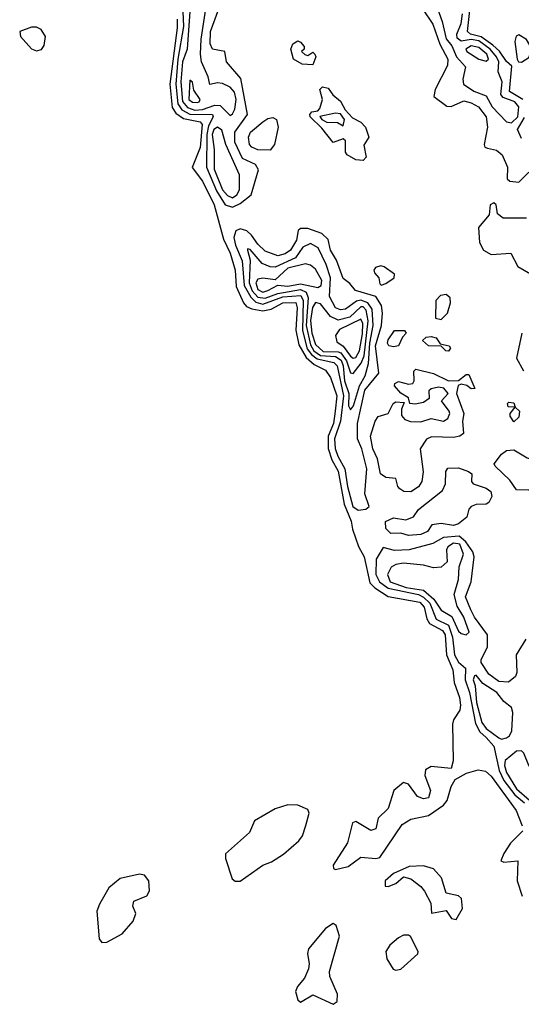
# Model space of a CAD drawing. Extents: x 2895860 to 3052244, y 542080 to 918683.
# Tile 103 of 133: x 2983898 to 2985894, y 831004 to 834922. Entities that reach past the tile are written whole.
import ezdxf

# ---------------------------------------------------------------- set-up
doc = ezdxf.new("R2010")
doc.units = 0

msp = doc.modelspace()

# ---------------------------------------------------------------- linework, layer by layer
at = {"layer": '0CON05XD'}
for points in [[(2985547.6, 835005), (2985579.3, 834915), (2985595, 834846.5), (2985618.2, 834818.2), (2985636.1, 834775), (2985671.9, 834735), (2985661.3, 834685), (2985664.5, 834665), (2985705, 834637.5), (2985755, 834619.3), (2985778.4, 834575), (2985835, 834515.3), (2985855, 834511.6)], [(2984547.4, 834955), (2984549.2, 834895), (2984527.5, 834765), (2984518.6, 834665), (2984527.7, 834587.7), (2984543.5, 834563.5), (2984575, 834545.9), (2984664.7, 834544.7), (2984667.1, 834535), (2984649.8, 834500.2), (2984642.5, 834465), (2984641, 834335), (2984680.9, 834240.9), (2984715, 834186.1), (2984745, 834175.6), (2984775, 834190.3)], [(2984574.3, 834955), (2984563.7, 834805), (2984545.5, 834754.5), (2984538.4, 834675), (2984545, 834596.6), (2984565, 834572.1), (2984595, 834562.5), (2984625.4, 834564.6), (2984675, 834582.3), (2984695, 834580.6), (2984735, 834541.1)], [(2984735, 834541.1), (2984745, 834547.5), (2984754, 834566), (2984759.1, 834605), (2984753.2, 834633.2), (2984735, 834654.1), (2984705, 834668.9), (2984685, 834671.2), (2984654, 834664), (2984648.1, 834695), (2984621.6, 834755), (2984617.2, 834785), (2984620.6, 834845), (2984639.1, 834965)], [(2984775, 834190.3), (2984819.6, 834225), (2984848.1, 834325), (2984835.8, 834345.8), (2984785, 834370.3), (2984753.8, 834435), (2984754.3, 834475), (2984803.8, 834545), (2984778.4, 834688.4), (2984720.8, 834755), (2984713.8, 834795), (2984665.4, 834805.4), (2984656.3, 834826.3), (2984657.2, 834875), (2984690.2, 834965)], [(2985501.5, 834965), (2985542.5, 834905), (2985570, 834825), (2985602.2, 834765), (2985600.6, 834739.4), (2985550.9, 834645), (2985546.7, 834616.7), (2985598, 834578), (2985615, 834576.5), (2985665, 834599.1), (2985695, 834591.8), (2985724.5, 834575), (2985754.6, 834535), (2985759.2, 834495), (2985746.9, 834425), (2985749.4, 834415), (2985759.7, 834410.3), (2985795, 834403.3), (2985818.3, 834385), (2985839.7, 834335), (2985838.3, 834288.3), (2985849.1, 834279.1), (2985885, 834275.8), (2985924.6, 834315)], [(2985855, 834511.6), (2985881, 834535), (2985884.3, 834575), (2985868.4, 834595), (2985822.8, 834612.8), (2985812.3, 834625), (2985818.2, 834675), (2985802.8, 834715), (2985804.3, 834755), (2985795.9, 834775), (2985771, 834805), (2985725, 834837.5), (2985695, 834843.1), (2985655, 834837.3), (2985639.2, 834849.2), (2985638, 834865), (2985655, 834907.1), (2985660.2, 834945)], [(2985900, 834605), (2985847, 834637), (2985857.3, 834737.3), (2985835, 834755.4), (2985807, 834797), (2985781.4, 834821.4), (2985735, 834853.6), (2985691.5, 834865), (2985680, 834875), (2985691.2, 834971.2)], [(2984523.8, 834923.8), (2984525, 834890), (2984494.8, 834665.2), (2984505, 834572.9), (2984519.6, 834549.6), (2984549.1, 834529.1), (2984615.5, 834515.5), (2984623.4, 834505), (2984616, 834414), (2984584.5, 834334.5), (2984625, 834280), (2984671.1, 834185), (2984708.3, 834048.3), (2984735, 833992.9), (2984755, 833926), (2984759.9, 833859.9), (2984788.5, 833795), (2984800.9, 833780.9), (2984821.2, 833771.2), (2984865, 833763.4), (2984899.2, 833770.8), (2984945, 833795.5), (2984996.9, 833796.9), (2985002.7, 833775), (2984996.6, 833686.6), (2985008.2, 833628.2), (2985037.5, 833577.5), (2985069.8, 833549.8), (2985115, 833527.1), (2985135, 833497.8), (2985159.8, 833425), (2985154, 833365), (2985146.1, 833315), (2985126, 833265), (2985126, 833216), (2985140.6, 833170.6), (2985165.1, 833125.1), (2985188.9, 832995), (2985217.2, 832927.2), (2985221.9, 832895), (2985245.7, 832825.7), (2985268.8, 832785), (2985291.3, 832681.3), (2985311, 832661), (2985365, 832626.5), (2985490.4, 832605), (2985508.3, 832585), (2985518.7, 832538.7), (2985529.3, 832519.3), (2985581.2, 832491.2), (2985591.6, 832475), (2985597, 832395), (2985621.4, 832335), (2985627.2, 832285), (2985648.4, 832225), (2985652.1, 832195), (2985650, 832175), (2985623.9, 832136.1), (2985620.5, 832119.5), (2985623.6, 831973.6), (2985615, 831942.5), (2985535, 831950.8), (2985512.4, 831937.6), (2985510, 831915), (2985532.3, 831855), (2985524.5, 831825.5), (2985505, 831822.1), (2985481.3, 831831.3), (2985445, 831880), (2985425, 831887.5), (2985386.7, 831855), (2985365, 831783.3), (2985324, 831745), (2985315, 831702), (2985295, 831695.8), (2985235, 831731.2), (2985223, 831727), (2985202.6, 831647.4), (2985145, 831557.5), (2985146.7, 831545), (2985155, 831540.8), (2985205, 831552.2), (2985255, 831589.2), (2985315, 831584.3), (2985330.9, 831589.1), (2985420.5, 831719.5), (2985455, 831740.9), (2985525, 831755.6), (2985585, 831797.1), (2985598.9, 831815), (2985615, 831871.2), (2985631.3, 831898.7), (2985676.1, 831923.9), (2985722.9, 831937.1), (2985751.7, 831931.7), (2985775, 831911.9), (2985874.5, 831775), (2985898.2, 831715)], [(2983965, 834798.8), (2983985, 834803.3), (2983995, 834820), (2984000, 834855), (2983983, 834883), (2983965, 834892.5), (2983945, 834892.5), (2983897.5, 834875), (2983901.2, 834855), (2983945, 834806.2), (2983965, 834798.8)], [(2985895, 834753.5), (2985925, 834771.4), (2985937.2, 834805), (2985915, 834843.4), (2985885, 834861.8), (2985873.7, 834856.3), (2985868.2, 834835), (2985877.8, 834765), (2985883.8, 834755), (2985895, 834753.5)], [(2985065, 834742.5), (2985022.5, 834745), (2984987.5, 834765), (2984977.5, 834805), (2984985, 834826.7), (2985005, 834837.5), (2985015, 834832.5), (2985030, 834815), (2985030, 834805), (2985020, 834795), (2985033, 834783), (2985045, 834780), (2985065, 834792.5), (2985072.5, 834785), (2985075.8, 834774.2), (2985065, 834742.5)], [(2985755, 834757.3), (2985763.5, 834765), (2985757.3, 834785), (2985725, 834811.5), (2985695, 834817.8), (2985674, 834805), (2985677.8, 834795), (2985725, 834764.7), (2985755, 834757.3)], [(2984605, 834592.4), (2984612.5, 834595), (2984615.6, 834605), (2984591.3, 834641.3), (2984585, 834673.3), (2984575, 834681.2), (2984571.1, 834605), (2984585, 834593.9), (2984605, 834592.4)], [(2985265, 834361.2), (2985235, 834364.3), (2985201.2, 834385), (2985194, 834395), (2985195, 834440), (2985185, 834447.5), (2985145, 834433.8), (2985100, 834490), (2985053.8, 834535), (2985052.5, 834545), (2985060, 834555), (2985085, 834560), (2985091.7, 834568.3), (2985103.3, 834605), (2985092, 834645), (2985103.3, 834655), (2985125, 834650), (2985143.6, 834623.6), (2985175, 834597.5), (2985193.3, 834563.3), (2985222, 834532), (2985255, 834513.8), (2985273.8, 834495), (2985287.5, 834455), (2985267, 834423), (2985276.7, 834375), (2985265, 834361.2)], [(2985185, 834500), (2985190, 834525), (2985175, 834547.5), (2985155, 834550), (2985092.5, 834537.5), (2985100, 834525), (2985120, 834515), (2985163, 834513), (2985185, 834500)], [(2984895, 834403.1), (2984845.5, 834404.5), (2984821.2, 834415), (2984812.5, 834425), (2984808, 834455), (2984815.8, 834475), (2984865, 834515.6), (2984885, 834528.9), (2984905, 834532.9), (2984920, 834525), (2984926.7, 834495), (2984911.4, 834425), (2984895, 834403.1)], [(2985895, 834448.9), (2985879.7, 834485), (2985907.5, 834532.5)], [(2984745, 834213.5), (2984761.9, 834225), (2984773, 834245), (2984772.6, 834305), (2984718.3, 834425), (2984702.7, 834482.7), (2984685, 834493.9), (2984670.5, 834485), (2984663.8, 834465), (2984671.9, 834405), (2984672.3, 834327.7), (2984705, 834245.2), (2984725, 834222.1), (2984745, 834213.5)], [(2985915, 834131.8), (2985821.9, 834131.9), (2985799.2, 834149.2), (2985794, 834185), (2985785, 834194), (2985770.8, 834185), (2985766.9, 834145), (2985724.4, 834095), (2985727.6, 834035), (2985744.1, 834005), (2985775, 833987.2), (2985852.7, 833992.7), (2985880, 833940), (2985965, 833890.9)], [(2985245, 832970.4), (2985275, 832974.2), (2985289.2, 832985), (2985271.5, 833035), (2985279, 833135), (2985259.2, 833215), (2985242.5, 833255), (2985241.7, 833315), (2985271.4, 833448.6), (2985326.6, 833515), (2985313.8, 833625), (2985337.7, 833705), (2985341.9, 833755), (2985337.5, 833785), (2985315, 833820.5), (2985234.2, 833845), (2985212.2, 833872.2), (2985185, 833892.5), (2985158.8, 833965), (2985134.8, 834004.8), (2985125, 834047.1), (2985100.9, 834070.9), (2985045, 834091.2), (2985015, 834091.1), (2985006.5, 834083.5), (2984999, 834045), (2984975.5, 834004.5), (2984955, 833990), (2984925, 833982.5), (2984875, 834001.4), (2984845, 834029.4), (2984820, 834065), (2984802.1, 834082.1), (2984775, 834090.3), (2984757.8, 834082.2), (2984750, 834055), (2984756.1, 834025), (2984782.6, 833962.6), (2984790.5, 833865), (2984817.6, 833817.6), (2984837.7, 833797.7), (2984865, 833790.4), (2984945, 833819.7), (2985016.5, 833825), (2985026, 833805), (2985022.9, 833685), (2985042.5, 833612.5), (2985059.3, 833589.3), (2985082.3, 833572.3), (2985147.6, 833557.6), (2985161.7, 833545), (2985186.1, 833425), (2985174.9, 833325), (2985150.1, 833255), (2985153.9, 833216.1), (2985163.8, 833185), (2985192, 833135), (2985202.3, 833065), (2985224.1, 832985), (2985245, 832970.4)], [(2985215, 833370), (2985226, 833385), (2985250.7, 833465), (2985272.9, 833505), (2985285.8, 833554.2), (2985290.9, 833635), (2985304.9, 833705), (2985300.6, 833770.6), (2985283.8, 833795), (2985255, 833806), (2985238.2, 833801.8), (2985195, 833770.8), (2985175, 833768), (2985155, 833776.2), (2985130.7, 833820.7), (2985134.9, 833894.9), (2985117.5, 833947.5), (2985085.3, 834015), (2985055, 834031.5), (2985025, 834016.5), (2984996, 833974), (2984915, 833937.5), (2984895, 833938.4), (2984862.3, 833952.3), (2984815, 834007.8), (2984805, 834010), (2984804.6, 834005.4), (2984814.4, 833965), (2984811.6, 833875), (2984823.3, 833843.3), (2984845, 833817.9), (2984875, 833814.2), (2984925, 833833.2), (2985015, 833848.2), (2985038.4, 833838.4), (2985045.4, 833815.4), (2985038.5, 833705), (2985055, 833628.8), (2985068.9, 833605), (2985095, 833585.9), (2985155, 833581.6), (2985177.1, 833567.1), (2985185.7, 833545), (2985190.7, 833485), (2985208.2, 833435), (2985206.2, 833385), (2985215, 833370)], [(2984865, 833838.5), (2984885, 833844.8), (2984925, 833866), (2984965, 833861.9), (2985015, 833871.4), (2985085, 833856.7), (2985097.2, 833865), (2985100.3, 833885), (2985075, 833929.3), (2985054.8, 833944.8), (2985035, 833950.3), (2984965, 833934), (2984915, 833886.7), (2984865, 833894.2), (2984845, 833890), (2984838.1, 833875), (2984845, 833848.8), (2984865, 833838.5)], [(2985336.4, 833866.4), (2985355, 833871.8), (2985388.8, 833895), (2985389.2, 833909.2), (2985348.8, 833938.8), (2985335, 833942.1), (2985314.2, 833935.8), (2985306.9, 833925), (2985309.4, 833915), (2985326.7, 833895), (2985331.7, 833871.7), (2985336.4, 833866.4)], [(2985575, 833729.4), (2985600.8, 833755), (2985611.9, 833795), (2985610.6, 833815), (2985595, 833828.5), (2985572.5, 833825), (2985553.6, 833805), (2985552.9, 833735), (2985575, 833729.4)], [(2985225, 833514.2), (2985256.5, 833555), (2985268.2, 833585), (2985284.5, 833724.5), (2985276.6, 833766.6), (2985265, 833779.5), (2985255, 833780.2), (2985211.2, 833738.8), (2985165, 833725.9), (2985135, 833741.2), (2985095, 833791.8), (2985075, 833796.9), (2985062.8, 833777.2), (2985055.1, 833725.1), (2985060.6, 833675), (2985075, 833629.8), (2985105, 833602), (2985165, 833601.1), (2985176, 833596), (2985198, 833565), (2985215, 833517.1), (2985225, 833514.2)], [(2985225, 833575.3), (2985235, 833578.6), (2985249.6, 833605), (2985262.7, 833672.7), (2985263.2, 833713.2), (2985255, 833730.9), (2985170.9, 833689.1), (2985154.1, 833665), (2985160, 833640), (2985185, 833623), (2985215, 833583.1), (2985225, 833575.3)], [(2985385, 833620), (2985366.7, 833625), (2985361.9, 833635), (2985365, 833648.8), (2985390, 833685), (2985430, 833685), (2985436.2, 833675), (2985421.2, 833658.8), (2985405, 833624.2), (2985385, 833620)], [(2985605, 833603.3), (2985593.3, 833605), (2985575, 833622.5), (2985525, 833624.2), (2985501.2, 833645), (2985515, 833659.2), (2985535, 833662), (2985555, 833655.8), (2985571.7, 833631.7), (2985607.5, 833625), (2985612.5, 833615), (2985605, 833603.3)], [(2985896, 833675), (2985875.7, 833575), (2985903.3, 833525)], [(2985455, 833043.8), (2985426.7, 833045), (2985410.8, 833055), (2985402.5, 833065), (2985395, 833096.7), (2985355, 833100), (2985334.3, 833115), (2985322.2, 833175), (2985303.1, 833215), (2985294, 833265), (2985312.1, 833325), (2985325, 833343.1), (2985364.4, 833355.6), (2985384.4, 833395.6), (2985395, 833401.2), (2985428.3, 833398.3), (2985417.3, 833372.7), (2985417.1, 833347.1), (2985431.1, 833331.1), (2985453, 833323), (2985495, 833322.5), (2985535, 833335.6), (2985585, 833324.3), (2985602.5, 833335), (2985610, 833355), (2985607.5, 833365), (2985576.2, 833405), (2985603.3, 833435), (2985585.8, 833455.8), (2985565, 833460), (2985535, 833453.3), (2985526.7, 833445), (2985527.5, 833415), (2985505, 833399.2), (2985471.9, 833391.9), (2985450, 833395), (2985445, 833417.5), (2985415, 833436.7), (2985390, 833465), (2985391.2, 833475), (2985405, 833482), (2985445, 833472.5), (2985462.5, 833475), (2985468, 833485), (2985466, 833524), (2985475, 833532), (2985545, 833514.3), (2985605, 833485.6), (2985643.9, 833486.1), (2985675, 833510), (2985685, 833510), (2985710, 833455), (2985695, 833453.3), (2985677, 833467), (2985655, 833472.5), (2985643.6, 833466.4), (2985640, 833455), (2985636, 833435), (2985665.7, 833355), (2985660, 833325), (2985663.8, 833275), (2985650, 833265), (2985625, 833259.4), (2985537.5, 833262.5), (2985517.6, 833252.4), (2985492.2, 833215), (2985503.2, 833123.2), (2985498.2, 833085), (2985485, 833063.5), (2985455, 833043.8)], [(2985865, 833322.5), (2985850, 833345), (2985850, 833355), (2985870, 833380), (2985841.7, 833381.7), (2985840, 833395), (2985845, 833400), (2985865, 833397.5), (2985870, 833380), (2985887.5, 833365), (2985885, 833340), (2985865, 833322.5)], [(2986025, 832993.8), (2986002.5, 833005), (2985985, 833030), (2985967, 833037), (2985925, 833050), (2985875, 833052), (2985849.3, 833089.3), (2985790, 833145), (2985786.7, 833155), (2985815, 833193.3), (2985835, 833207.5), (2985865, 833211.2), (2985918.3, 833178.3), (2985962.5, 833165), (2985995, 833127.5), (2985997.5, 833107.5), (2986038.8, 833035), (2986038, 833005), (2986025, 832993.8)], [(2985445, 832870), (2985415, 832878.6), (2985375, 832877.8), (2985355, 832898), (2985353.1, 832925), (2985385, 832940), (2985435, 832931.9), (2985465.4, 832944.6), (2985485, 832972.9), (2985581.3, 833048.7), (2985593.1, 833075), (2985594.6, 833125), (2985602.5, 833137.5), (2985645, 833139.6), (2985683.8, 833125), (2985698, 833115), (2985696.7, 833085), (2985702.5, 833075), (2985755, 833058.1), (2985772.5, 833045), (2985776.5, 833025), (2985765, 833000.8), (2985755, 832994.4), (2985715, 832993.1), (2985694.5, 832985.5), (2985685.6, 832974.4), (2985676.9, 832943.1), (2985645, 832915.6), (2985625, 832909.5), (2985575, 832917.3), (2985538.3, 832911.7), (2985520.8, 832885), (2985495, 832873.9), (2985445, 832870)], [(2985912.2, 832457.8), (2985873.6, 832395), (2985876.2, 832325), (2985870.9, 832309.1), (2985843.5, 832286.5), (2985805, 832288.2), (2985765, 832317.3), (2985734.1, 832365), (2985734.2, 832375.8), (2985760, 832425), (2985760, 832475), (2985708.2, 832545), (2985693.8, 832573.8), (2985671.8, 832625), (2985694.7, 832685.3), (2985706.7, 832785), (2985701.1, 832805), (2985673.9, 832845), (2985647.1, 832867.1), (2985585, 832862.2), (2985542.7, 832837.3), (2985447.9, 832812.1), (2985389.4, 832809.4), (2985345, 832822.5), (2985317.1, 832775), (2985314.8, 832715), (2985330.4, 832685), (2985365, 832659.5), (2985485, 832635.6), (2985505, 832624.9), (2985529.9, 832599.9), (2985555, 832537.3), (2985605, 832512.9), (2985620.6, 832465), (2985628.7, 832395), (2985645, 832365.8), (2985671.7, 832341.7), (2985671.5, 832295), (2985687.6, 832245), (2985711.9, 832121.9), (2985728.8, 832088.8), (2985755, 832066.3), (2985785, 832032.1), (2985805.6, 831935), (2985824.5, 831894.5), (2985868.3, 831838.3), (2985906.5, 831806.5)], [(2985675, 832474), (2985686.4, 832485), (2985665, 832544.4), (2985638.5, 832588.5), (2985626.6, 832635), (2985643.9, 832695), (2985646.8, 832745), (2985664.8, 832795), (2985649.4, 832835), (2985625, 832839.1), (2985601.9, 832825), (2985597, 832813), (2985599.1, 832765), (2985575, 832743.4), (2985545, 832741.1), (2985505, 832751.2), (2985425, 832759.1), (2985395, 832753.9), (2985376.3, 832743.7), (2985361.7, 832715), (2985371.9, 832685), (2985436.6, 832663.4), (2985505, 832652.3), (2985546.5, 832616.5), (2985575, 832572.7), (2985617.5, 832547.5), (2985645, 832488.8), (2985655, 832479.2), (2985675, 832474)], [(2985815, 832059.6), (2985835, 832064.5), (2985847.4, 832072.6), (2985857.2, 832092.8), (2985860.6, 832165), (2985855.8, 832185), (2985825, 832208.8), (2985796.4, 832245), (2985741.1, 832281.1), (2985715, 832314.4), (2985708.6, 832311.4), (2985703.3, 832295), (2985711.2, 832271.2), (2985716.2, 832205), (2985737.2, 832125), (2985755, 832102.4), (2985805, 832064.1), (2985815, 832059.6)], [(2985975, 831737.7), (2985995, 831742.5), (2986010, 831755), (2986045.2, 831815), (2986053.3, 831835), (2986051.7, 831851.7), (2985975, 831895.6), (2985924.1, 831955), (2985903.9, 832003.9), (2985895, 832012.9), (2985875, 832011.4), (2985829.7, 831975), (2985827.2, 831955), (2985835, 831927.1), (2985875, 831861.2), (2985927, 831817), (2985937.6, 831775), (2985952.3, 831752.3), (2985975, 831737.7)], [(2984755, 831493.8), (2984775, 831494.2), (2984865, 831558.6), (2984899.3, 831570.7), (2984948.3, 831601.7), (2985009.2, 831655), (2985022.9, 831675), (2985036.4, 831716.4), (2985050, 831765), (2985045, 831780), (2985005, 831797.1), (2984965, 831797.5), (2984915, 831782.5), (2984832.5, 831735), (2984812.4, 831687.6), (2984717, 831603), (2984716.7, 831585), (2984743, 831503), (2984755, 831493.8)], [(2985900, 831695), (2985851.5, 831645), (2985824.2, 831605), (2985813.3, 831575), (2985825, 831570), (2985880, 831575), (2985877.8, 831495), (2985898.1, 831435)], [(2985635, 831341.2), (2985660.8, 831385), (2985656, 831425), (2985645, 831436.2), (2985595, 831446.2), (2985577, 831507), (2985545, 831542.7), (2985505, 831554.7), (2985447.5, 831552.5), (2985385, 831524.3), (2985352.5, 831495), (2985352.5, 831475), (2985365, 831473.3), (2985395.3, 831484.7), (2985425, 831511.2), (2985455, 831502.9), (2985495, 831473.5), (2985509.6, 831455), (2985533.6, 831406.4), (2985537.5, 831367.5), (2985595, 831377.5), (2985616.1, 831346.1), (2985635, 831341.2)], [(2984225, 831250.8), (2984245, 831251.9), (2984306, 831285), (2984348.8, 831335), (2984360, 831365), (2984347.5, 831395), (2984352.5, 831415), (2984403.6, 831436.4), (2984414, 831456), (2984411.2, 831495), (2984395, 831518), (2984375, 831522.5), (2984297.5, 831505), (2984252.7, 831467.3), (2984215, 831403.3), (2984204.4, 831374.4), (2984214.2, 831265), (2984225, 831250.8)], [(2985145, 831004.3), (2985162, 831015), (2985162.2, 831045), (2985132.7, 831115), (2985131.2, 831135), (2985170.4, 831275), (2985157.8, 831317.8), (2985146, 831326), (2985115, 831305.7), (2985047.5, 831225), (2985043.3, 831206.7), (2985050, 831165), (2985047.1, 831145), (2985031.2, 831108.8), (2985003.3, 831075), (2984995.6, 831055), (2985005, 831022.5), (2985015, 831012.5), (2985065, 831041.9), (2985145, 831004.3)], [(2985395, 831140.5), (2985415, 831144.6), (2985482.5, 831205), (2985483.8, 831215), (2985453.6, 831273.6), (2985445, 831280), (2985425, 831278.8), (2985405, 831269.2), (2985370.4, 831239.6), (2985355.6, 831215), (2985358.9, 831185), (2985384.5, 831144.5), (2985395, 831140.5)]]:
    msp.add_lwpolyline(points, dxfattribs=at)

doc.saveas('drawing.dxf')
